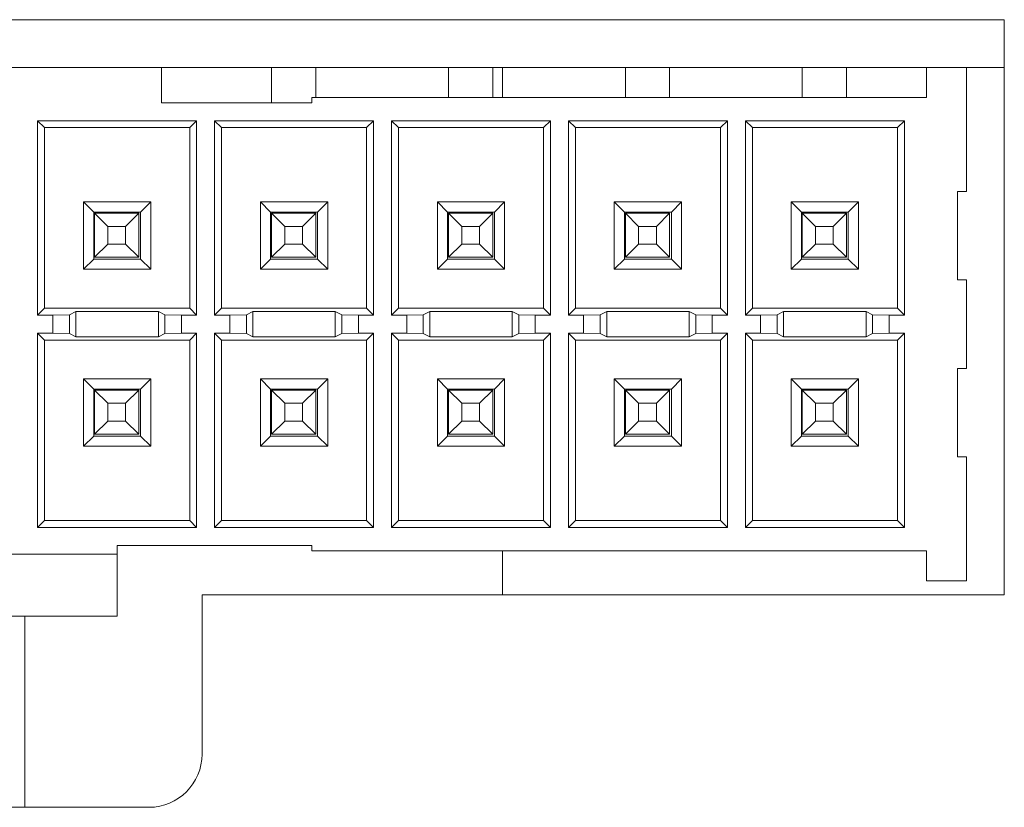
# Model space of a CAD drawing. Header units: inches. Extents: x 0.3 to 21.7, y 0.5 to 16.5.
# Tile 16 of 37: x 7.585 to 8.142, y 6.269 to 6.714. Entities that reach past the tile are written whole.
import ezdxf

# ---------------------------------------------------------------- set-up
doc = ezdxf.new("R2010")
doc.units = ezdxf.units.IN
doc.header["$MEASUREMENT"] = 0

msp = doc.modelspace()

# ---------------------------------------------------------------- linework, layer by layer
at = {"color": 7, "linetype": 'Continuous', "lineweight": 15}
for p, q in [((8.14158, 6.71397), (7.03958, 6.71397)), ((8.14158, 6.38897), (8.14158, 6.71397)), ((7.66518, 6.68697), (7.51518, 6.68697)), ((7.66518, 6.66697), (7.66518, 6.68697)), ((7.66518, 6.68697), (8.09768, 6.68697)), ((7.72743, 6.66697), (7.72743, 6.68697)), ((7.75243, 6.66997), (7.75243, 6.68697)), ((7.82743, 6.66997), (7.82743, 6.68697)), ((7.85243, 6.66997), (7.85243, 6.68697)), ((7.85793, 6.66997), (7.85793, 6.68697)), ((7.92743, 6.66997), (7.92743, 6.68697)), ((7.95243, 6.66997), (7.95243, 6.68697)), ((8.02743, 6.66997), (8.02743, 6.68697)), ((8.05243, 6.66997), (8.05243, 6.68697)), ((8.09768, 6.68697), (8.09768, 6.66997)), ((8.12018, 6.68697), (8.09768, 6.68697)), ((8.12018, 6.61697), (8.12018, 6.68697)), ((8.12018, 6.68697), (8.14158, 6.68697)), ((7.75018, 6.66697), (7.66518, 6.66697)), ((7.75018, 6.66997), (7.75018, 6.66697)), ((8.09768, 6.66997), (7.75018, 6.66997)), ((7.68511, 6.6569), (7.59525, 6.6569)), ((7.59525, 6.6569), (7.59525, 6.54705)), ((7.59525, 6.6569), (7.59918, 6.65297)), ((7.68511, 6.6569), (7.68118, 6.65297)), ((7.68511, 6.54705), (7.68511, 6.6569)), ((7.78511, 6.6569), (7.69525, 6.6569)), ((7.69525, 6.6569), (7.69525, 6.54705)), ((7.69525, 6.6569), (7.69918, 6.65297)), ((7.78511, 6.6569), (7.78118, 6.65297)), ((7.78511, 6.54705), (7.78511, 6.6569)), ((7.88511, 6.6569), (7.79525, 6.6569)), ((7.79525, 6.6569), (7.79525, 6.54705)), ((7.79525, 6.6569), (7.79918, 6.65297)), ((7.88511, 6.6569), (7.88118, 6.65297)), ((7.88511, 6.54705), (7.88511, 6.6569)), ((7.98511, 6.6569), (7.89525, 6.6569)), ((7.89525, 6.6569), (7.89525, 6.54705)), ((7.89525, 6.6569), (7.89918, 6.65297)), ((7.98511, 6.6569), (7.98118, 6.65297)), ((7.98511, 6.54705), (7.98511, 6.6569)), ((8.08511, 6.6569), (7.99525, 6.6569)), ((7.99525, 6.6569), (7.99525, 6.54705)), ((7.99525, 6.6569), (7.99918, 6.65297)), ((8.08511, 6.6569), (8.08118, 6.65297)), ((8.08511, 6.54705), (8.08511, 6.6569)), ((7.68118, 6.65297), (7.59918, 6.65297)), ((7.59918, 6.65297), (7.59918, 6.55097)), ((7.68118, 6.55097), (7.68118, 6.65297)), ((7.69918, 6.65297), (7.69918, 6.55097)), ((7.78118, 6.65297), (7.69918, 6.65297)), ((7.78118, 6.55097), (7.78118, 6.65297)), ((7.79918, 6.65297), (7.79918, 6.55097)), ((7.88118, 6.65297), (7.79918, 6.65297)), ((7.88118, 6.55097), (7.88118, 6.65297)), ((7.98118, 6.65297), (7.89918, 6.65297)), ((7.89918, 6.65297), (7.89918, 6.55097)), ((7.98118, 6.55097), (7.98118, 6.65297)), ((8.08118, 6.65297), (7.99918, 6.65297)), ((7.99918, 6.65297), (7.99918, 6.55097)), ((8.08118, 6.55097), (8.08118, 6.65297)), ((8.11518, 6.61697), (8.12018, 6.61697)), ((8.11518, 6.61697), (8.11518, 6.56697)), ((7.62116, 6.57295), (7.62116, 6.611)), ((7.62116, 6.611), (7.6592, 6.611)), ((7.62116, 6.611), (7.62693, 6.60522)), ((7.65343, 6.60522), (7.6592, 6.611)), ((7.6592, 6.57295), (7.6592, 6.611)), ((7.72116, 6.611), (7.72693, 6.60522)), ((7.72116, 6.611), (7.7592, 6.611)), ((7.72116, 6.57295), (7.72116, 6.611)), ((7.75343, 6.60522), (7.7592, 6.611)), ((7.7592, 6.57295), (7.7592, 6.611)), ((7.82116, 6.57295), (7.82116, 6.611)), ((7.82116, 6.611), (7.8592, 6.611)), ((7.82116, 6.611), (7.82693, 6.60522)), ((7.85343, 6.60522), (7.8592, 6.611)), ((7.8592, 6.57295), (7.8592, 6.611)), ((7.92116, 6.611), (7.92693, 6.60522)), ((7.92116, 6.611), (7.9592, 6.611)), ((7.92116, 6.57295), (7.92116, 6.611)), ((7.95343, 6.60522), (7.9592, 6.611)), ((7.9592, 6.57295), (7.9592, 6.611)), ((8.02116, 6.57295), (8.02116, 6.611)), ((8.02116, 6.611), (8.0592, 6.611)), ((8.02116, 6.611), (8.02693, 6.60522)), ((8.05343, 6.60522), (8.0592, 6.611)), ((8.0592, 6.57295), (8.0592, 6.611)), ((7.62693, 6.60522), (7.65343, 6.60522)), ((7.62693, 6.57872), (7.62693, 6.60522)), ((7.62743, 6.60472), (7.65243, 6.60472)), ((7.62743, 6.60472), (7.63493, 6.59722)), ((7.62743, 6.57972), (7.62743, 6.60472)), ((7.65243, 6.60472), (7.64493, 6.59722)), ((7.65243, 6.60472), (7.65243, 6.57972)), ((7.65343, 6.57872), (7.65343, 6.60522)), ((7.72693, 6.60522), (7.75343, 6.60522)), ((7.72693, 6.57872), (7.72693, 6.60522)), ((7.72743, 6.60472), (7.75243, 6.60472)), ((7.72743, 6.60472), (7.73493, 6.59722)), ((7.72743, 6.57972), (7.72743, 6.60472)), ((7.75243, 6.60472), (7.74493, 6.59722)), ((7.75243, 6.60472), (7.75243, 6.57972)), ((7.75343, 6.57872), (7.75343, 6.60522)), ((7.82693, 6.60522), (7.85343, 6.60522)), ((7.82693, 6.57872), (7.82693, 6.60522)), ((7.82743, 6.57972), (7.82743, 6.60472)), ((7.82743, 6.60472), (7.83493, 6.59722)), ((7.82743, 6.60472), (7.85243, 6.60472)), ((7.85243, 6.60472), (7.84493, 6.59722)), ((7.85243, 6.60472), (7.85243, 6.57972)), ((7.85343, 6.57872), (7.85343, 6.60522)), ((7.92693, 6.60522), (7.95343, 6.60522)), ((7.92693, 6.57872), (7.92693, 6.60522)), ((7.92743, 6.57972), (7.92743, 6.60472)), ((7.92743, 6.60472), (7.93493, 6.59722)), ((7.92743, 6.60472), (7.95243, 6.60472)), ((7.95243, 6.60472), (7.94493, 6.59722)), ((7.95243, 6.60472), (7.95243, 6.57972)), ((7.95343, 6.57872), (7.95343, 6.60522)), ((8.02693, 6.60522), (8.05343, 6.60522)), ((8.02693, 6.57872), (8.02693, 6.60522)), ((8.02743, 6.57972), (8.02743, 6.60472)), ((8.02743, 6.60472), (8.03493, 6.59722)), ((8.02743, 6.60472), (8.05243, 6.60472)), ((8.05243, 6.60472), (8.04493, 6.59722)), ((8.05243, 6.60472), (8.05243, 6.57972)), ((8.05343, 6.57872), (8.05343, 6.60522)), ((7.64493, 6.59722), (7.63493, 6.59722)), ((7.63493, 6.59722), (7.63493, 6.58722)), ((7.64493, 6.58722), (7.64493, 6.59722)), ((7.73493, 6.59722), (7.73493, 6.58722)), ((7.74493, 6.59722), (7.73493, 6.59722)), ((7.74493, 6.58722), (7.74493, 6.59722)), ((7.83493, 6.59722), (7.83493, 6.58722)), ((7.84493, 6.59722), (7.83493, 6.59722)), ((7.84493, 6.58722), (7.84493, 6.59722)), ((7.93493, 6.59722), (7.93493, 6.58722)), ((7.94493, 6.59722), (7.93493, 6.59722)), ((7.94493, 6.58722), (7.94493, 6.59722)), ((8.03493, 6.59722), (8.03493, 6.58722)), ((8.04493, 6.59722), (8.03493, 6.59722)), ((8.04493, 6.58722), (8.04493, 6.59722)), ((7.63493, 6.58722), (7.62743, 6.57972)), ((7.63493, 6.58722), (7.64493, 6.58722)), ((7.64493, 6.58722), (7.65243, 6.57972)), ((7.73493, 6.58722), (7.72743, 6.57972)), ((7.73493, 6.58722), (7.74493, 6.58722)), ((7.74493, 6.58722), (7.75243, 6.57972)), ((7.83493, 6.58722), (7.82743, 6.57972)), ((7.83493, 6.58722), (7.84493, 6.58722)), ((7.84493, 6.58722), (7.85243, 6.57972)), ((7.93493, 6.58722), (7.92743, 6.57972)), ((7.93493, 6.58722), (7.94493, 6.58722)), ((7.94493, 6.58722), (7.95243, 6.57972)), ((8.03493, 6.58722), (8.02743, 6.57972)), ((8.03493, 6.58722), (8.04493, 6.58722)), ((8.04493, 6.58722), (8.05243, 6.57972)), ((7.62693, 6.57872), (7.62116, 6.57295)), ((7.65343, 6.57872), (7.62693, 6.57872)), ((7.65243, 6.57972), (7.62743, 6.57972)), ((7.6592, 6.57295), (7.65343, 6.57872)), ((7.72693, 6.57872), (7.72116, 6.57295)), ((7.75343, 6.57872), (7.72693, 6.57872)), ((7.75243, 6.57972), (7.72743, 6.57972)), ((7.7592, 6.57295), (7.75343, 6.57872)), ((7.82693, 6.57872), (7.82116, 6.57295)), ((7.85343, 6.57872), (7.82693, 6.57872)), ((7.85243, 6.57972), (7.82743, 6.57972)), ((7.8592, 6.57295), (7.85343, 6.57872)), ((7.92693, 6.57872), (7.92116, 6.57295)), ((7.95343, 6.57872), (7.92693, 6.57872)), ((7.95243, 6.57972), (7.92743, 6.57972)), ((7.9592, 6.57295), (7.95343, 6.57872)), ((8.02693, 6.57872), (8.02116, 6.57295)), ((8.05343, 6.57872), (8.02693, 6.57872)), ((8.05243, 6.57972), (8.02743, 6.57972)), ((8.0592, 6.57295), (8.05343, 6.57872)), ((7.6592, 6.57295), (7.62116, 6.57295)), ((7.7592, 6.57295), (7.72116, 6.57295)), ((7.8592, 6.57295), (7.82116, 6.57295)), ((7.9592, 6.57295), (7.92116, 6.57295)), ((8.0592, 6.57295), (8.02116, 6.57295)), ((8.11518, 6.56697), (8.12018, 6.56697)), ((8.12018, 6.51697), (8.12018, 6.56697)), ((7.59525, 6.54705), (7.59918, 6.55097)), ((7.59918, 6.55097), (7.68118, 6.55097)), ((7.68511, 6.54705), (7.68118, 6.55097)), ((7.69525, 6.54705), (7.69918, 6.55097)), ((7.69918, 6.55097), (7.78118, 6.55097)), ((7.78511, 6.54705), (7.78118, 6.55097)), ((7.79525, 6.54705), (7.79918, 6.55097)), ((7.79918, 6.55097), (7.88118, 6.55097)), ((7.88511, 6.54705), (7.88118, 6.55097)), ((7.89525, 6.54705), (7.89918, 6.55097)), ((7.89918, 6.55097), (7.98118, 6.55097)), ((7.98511, 6.54705), (7.98118, 6.55097)), ((7.99525, 6.54705), (7.99918, 6.55097)), ((7.99918, 6.55097), (8.08118, 6.55097)), ((8.08511, 6.54705), (8.08118, 6.55097)), ((7.59525, 6.54705), (7.60383, 6.54705)), ((7.6132, 6.54731), (7.60383, 6.54705)), ((7.60383, 6.54705), (7.60383, 6.5369)), ((7.61687, 6.54914), (7.6132, 6.54731)), ((7.6132, 6.54731), (7.6132, 6.53664)), ((7.66349, 6.54914), (7.61687, 6.54914)), ((7.61687, 6.54914), (7.61687, 6.53481)), ((7.66716, 6.54731), (7.66349, 6.54914)), ((7.66349, 6.54914), (7.66349, 6.53481)), ((7.66716, 6.53664), (7.66716, 6.54731)), ((7.67653, 6.54705), (7.66716, 6.54731)), ((7.67653, 6.54705), (7.67653, 6.5369)), ((7.67653, 6.54705), (7.68511, 6.54705)), ((7.69525, 6.54705), (7.70383, 6.54705)), ((7.7132, 6.54731), (7.70383, 6.54705)), ((7.70383, 6.54705), (7.70383, 6.5369)), ((7.71687, 6.54914), (7.7132, 6.54731)), ((7.7132, 6.54731), (7.7132, 6.53664)), ((7.76349, 6.54914), (7.71687, 6.54914)), ((7.71687, 6.54914), (7.71687, 6.53481)), ((7.76716, 6.54731), (7.76349, 6.54914)), ((7.76349, 6.54914), (7.76349, 6.53481)), ((7.76716, 6.53664), (7.76716, 6.54731)), ((7.77653, 6.54705), (7.76716, 6.54731)), ((7.77653, 6.54705), (7.77653, 6.5369)), ((7.77653, 6.54705), (7.78511, 6.54705)), ((7.79525, 6.54705), (7.80383, 6.54705)), ((7.8132, 6.54731), (7.80383, 6.54705)), ((7.80383, 6.54705), (7.80383, 6.5369)), ((7.81687, 6.54914), (7.8132, 6.54731)), ((7.8132, 6.54731), (7.8132, 6.53664)), ((7.86349, 6.54914), (7.81687, 6.54914)), ((7.81687, 6.54914), (7.81687, 6.53481)), ((7.86716, 6.54731), (7.86349, 6.54914)), ((7.86349, 6.54914), (7.86349, 6.53481)), ((7.87653, 6.54705), (7.86716, 6.54731)), ((7.86716, 6.53664), (7.86716, 6.54731)), ((7.87653, 6.54705), (7.87653, 6.5369)), ((7.87653, 6.54705), (7.88511, 6.54705)), ((7.89525, 6.54705), (7.90383, 6.54705)), ((7.9132, 6.54731), (7.90383, 6.54705)), ((7.90383, 6.54705), (7.90383, 6.5369)), ((7.91687, 6.54914), (7.9132, 6.54731)), ((7.9132, 6.54731), (7.9132, 6.53664)), ((7.96349, 6.54914), (7.91687, 6.54914)), ((7.91687, 6.54914), (7.91687, 6.53481)), ((7.96716, 6.54731), (7.96349, 6.54914)), ((7.96349, 6.54914), (7.96349, 6.53481)), ((7.97653, 6.54705), (7.96716, 6.54731)), ((7.96716, 6.53664), (7.96716, 6.54731)), ((7.97653, 6.54705), (7.97653, 6.5369)), ((7.97653, 6.54705), (7.98511, 6.54705)), ((7.99525, 6.54705), (8.00383, 6.54705)), ((8.0132, 6.54731), (8.00383, 6.54705)), ((8.00383, 6.54705), (8.00383, 6.5369)), ((8.01687, 6.54914), (8.0132, 6.54731)), ((8.0132, 6.54731), (8.0132, 6.53664)), ((8.06349, 6.54914), (8.01687, 6.54914)), ((8.01687, 6.54914), (8.01687, 6.53481)), ((8.06716, 6.54731), (8.06349, 6.54914)), ((8.06349, 6.54914), (8.06349, 6.53481)), ((8.07653, 6.54705), (8.06716, 6.54731)), ((8.06716, 6.53664), (8.06716, 6.54731)), ((8.07653, 6.54705), (8.07653, 6.5369)), ((8.07653, 6.54705), (8.08511, 6.54705)), ((7.59525, 6.5369), (7.60383, 6.5369)), ((7.59525, 6.42705), (7.59525, 6.5369)), ((7.59525, 6.5369), (7.59918, 6.53297)), ((7.6132, 6.53664), (7.60383, 6.5369)), ((7.61687, 6.53481), (7.6132, 6.53664)), ((7.66349, 6.53481), (7.61687, 6.53481)), ((7.66716, 6.53664), (7.66349, 6.53481)), ((7.67653, 6.5369), (7.66716, 6.53664)), ((7.67653, 6.5369), (7.68511, 6.5369)), ((7.68511, 6.5369), (7.68118, 6.53297)), ((7.68511, 6.5369), (7.68511, 6.42705)), ((7.69525, 6.5369), (7.70383, 6.5369)), ((7.69525, 6.42705), (7.69525, 6.5369)), ((7.69525, 6.5369), (7.69918, 6.53297)), ((7.7132, 6.53664), (7.70383, 6.5369)), ((7.71687, 6.53481), (7.7132, 6.53664)), ((7.76349, 6.53481), (7.71687, 6.53481)), ((7.76716, 6.53664), (7.76349, 6.53481)), ((7.77653, 6.5369), (7.76716, 6.53664)), ((7.77653, 6.5369), (7.78511, 6.5369)), ((7.78511, 6.5369), (7.78118, 6.53297)), ((7.78511, 6.5369), (7.78511, 6.42705)), ((7.79525, 6.5369), (7.80383, 6.5369)), ((7.79525, 6.42705), (7.79525, 6.5369)), ((7.79525, 6.5369), (7.79918, 6.53297)), ((7.8132, 6.53664), (7.80383, 6.5369)), ((7.81687, 6.53481), (7.8132, 6.53664)), ((7.86349, 6.53481), (7.81687, 6.53481)), ((7.86716, 6.53664), (7.86349, 6.53481)), ((7.87653, 6.5369), (7.86716, 6.53664)), ((7.87653, 6.5369), (7.88511, 6.5369)), ((7.88511, 6.5369), (7.88118, 6.53297)), ((7.88511, 6.5369), (7.88511, 6.42705)), ((7.89525, 6.5369), (7.90383, 6.5369)), ((7.89525, 6.42705), (7.89525, 6.5369)), ((7.89525, 6.5369), (7.89918, 6.53297)), ((7.9132, 6.53664), (7.90383, 6.5369)), ((7.91687, 6.53481), (7.9132, 6.53664)), ((7.96349, 6.53481), (7.91687, 6.53481)), ((7.96716, 6.53664), (7.96349, 6.53481)), ((7.97653, 6.5369), (7.96716, 6.53664)), ((7.97653, 6.5369), (7.98511, 6.5369)), ((7.98511, 6.5369), (7.98118, 6.53297)), ((7.98511, 6.5369), (7.98511, 6.42705)), ((7.99525, 6.5369), (8.00383, 6.5369)), ((7.99525, 6.42705), (7.99525, 6.5369)), ((7.99525, 6.5369), (7.99918, 6.53297)), ((8.0132, 6.53664), (8.00383, 6.5369)), ((8.01687, 6.53481), (8.0132, 6.53664)), ((8.06349, 6.53481), (8.01687, 6.53481)), ((8.06716, 6.53664), (8.06349, 6.53481)), ((8.07653, 6.5369), (8.06716, 6.53664)), ((8.07653, 6.5369), (8.08511, 6.5369)), ((8.08511, 6.5369), (8.08118, 6.53297)), ((8.08511, 6.5369), (8.08511, 6.42705)), ((7.59918, 6.53297), (7.68118, 6.53297)), ((7.59918, 6.43097), (7.59918, 6.53297)), ((7.68118, 6.53297), (7.68118, 6.43097)), ((7.69918, 6.43097), (7.69918, 6.53297)), ((7.69918, 6.53297), (7.78118, 6.53297)), ((7.78118, 6.53297), (7.78118, 6.43097)), ((7.79918, 6.43097), (7.79918, 6.53297)), ((7.79918, 6.53297), (7.88118, 6.53297)), ((7.88118, 6.53297), (7.88118, 6.43097)), ((7.89918, 6.53297), (7.98118, 6.53297)), ((7.89918, 6.43097), (7.89918, 6.53297)), ((7.98118, 6.53297), (7.98118, 6.43097)), ((7.99918, 6.53297), (8.08118, 6.53297)), ((7.99918, 6.43097), (7.99918, 6.53297)), ((8.08118, 6.53297), (8.08118, 6.43097)), ((8.11518, 6.51697), (8.12018, 6.51697)), ((8.11518, 6.51697), (8.11518, 6.46697)), ((7.6592, 6.511), (7.62116, 6.511)), ((7.62116, 6.511), (7.62116, 6.47295)), ((7.62693, 6.50522), (7.62116, 6.511)), ((7.6592, 6.511), (7.65343, 6.50522)), ((7.6592, 6.511), (7.6592, 6.47295)), ((7.7592, 6.511), (7.72116, 6.511)), ((7.72116, 6.511), (7.72116, 6.47295)), ((7.72693, 6.50522), (7.72116, 6.511)), ((7.7592, 6.511), (7.75343, 6.50522)), ((7.7592, 6.511), (7.7592, 6.47295)), ((7.8592, 6.511), (7.82116, 6.511)), ((7.82116, 6.511), (7.82116, 6.47295)), ((7.82693, 6.50522), (7.82116, 6.511)), ((7.8592, 6.511), (7.85343, 6.50522)), ((7.8592, 6.511), (7.8592, 6.47295)), ((7.9592, 6.511), (7.92116, 6.511)), ((7.92116, 6.511), (7.92116, 6.47295)), ((7.92693, 6.50522), (7.92116, 6.511)), ((7.9592, 6.511), (7.95343, 6.50522)), ((7.9592, 6.511), (7.9592, 6.47295)), ((8.0592, 6.511), (8.02116, 6.511)), ((8.02116, 6.511), (8.02116, 6.47295)), ((8.02693, 6.50522), (8.02116, 6.511)), ((8.0592, 6.511), (8.05343, 6.50522)), ((8.0592, 6.511), (8.0592, 6.47295)), ((7.62693, 6.50522), (7.62693, 6.47872)), ((7.65343, 6.50522), (7.62693, 6.50522)), ((7.65343, 6.50522), (7.65343, 6.47872)), ((7.75343, 6.50522), (7.72693, 6.50522)), ((7.72693, 6.50522), (7.72693, 6.47872)), ((7.75343, 6.50522), (7.75343, 6.47872)), ((7.82693, 6.50522), (7.82693, 6.47872)), ((7.85343, 6.50522), (7.82693, 6.50522)), ((7.85343, 6.50522), (7.85343, 6.47872)), ((7.95343, 6.50522), (7.92693, 6.50522)), ((7.92693, 6.50522), (7.92693, 6.47872)), ((7.95343, 6.50522), (7.95343, 6.47872)), ((8.02693, 6.50522), (8.02693, 6.47872)), ((8.05343, 6.50522), (8.02693, 6.50522)), ((8.05343, 6.50522), (8.05343, 6.47872)), ((7.62743, 6.50472), (7.65243, 6.50472)), ((7.62743, 6.50472), (7.63493, 6.49722)), ((7.62743, 6.47972), (7.62743, 6.50472)), ((7.65243, 6.50472), (7.64493, 6.49722)), ((7.65243, 6.50472), (7.65243, 6.47972)), ((7.72743, 6.50472), (7.75243, 6.50472)), ((7.72743, 6.50472), (7.73493, 6.49722)), ((7.72743, 6.47972), (7.72743, 6.50472)), ((7.75243, 6.50472), (7.74493, 6.49722)), ((7.75243, 6.50472), (7.75243, 6.47972)), ((7.82743, 6.47972), (7.82743, 6.50472)), ((7.82743, 6.50472), (7.83493, 6.49722)), ((7.82743, 6.50472), (7.85243, 6.50472)), ((7.85243, 6.50472), (7.84493, 6.49722)), ((7.85243, 6.50472), (7.85243, 6.47972)), ((7.92743, 6.50472), (7.95243, 6.50472)), ((7.92743, 6.50472), (7.93493, 6.49722)), ((7.92743, 6.47972), (7.92743, 6.50472)), ((7.95243, 6.50472), (7.94493, 6.49722)), ((7.95243, 6.50472), (7.95243, 6.47972)), ((8.02743, 6.47972), (8.02743, 6.50472)), ((8.02743, 6.50472), (8.03493, 6.49722)), ((8.02743, 6.50472), (8.05243, 6.50472)), ((8.05243, 6.50472), (8.04493, 6.49722)), ((8.05243, 6.50472), (8.05243, 6.47972)), ((7.64493, 6.49722), (7.63493, 6.49722)), ((7.63493, 6.49722), (7.63493, 6.48722)), ((7.64493, 6.48722), (7.64493, 6.49722)), ((7.74493, 6.49722), (7.73493, 6.49722)), ((7.73493, 6.49722), (7.73493, 6.48722)), ((7.74493, 6.48722), (7.74493, 6.49722)), ((7.83493, 6.49722), (7.83493, 6.48722)), ((7.84493, 6.49722), (7.83493, 6.49722)), ((7.84493, 6.48722), (7.84493, 6.49722)), ((7.94493, 6.49722), (7.93493, 6.49722)), ((7.93493, 6.49722), (7.93493, 6.48722)), ((7.94493, 6.48722), (7.94493, 6.49722)), ((8.03493, 6.49722), (8.03493, 6.48722)), ((8.04493, 6.49722), (8.03493, 6.49722)), ((8.04493, 6.48722), (8.04493, 6.49722)), ((7.63493, 6.48722), (7.62743, 6.47972)), ((7.63493, 6.48722), (7.64493, 6.48722)), ((7.64493, 6.48722), (7.65243, 6.47972)), ((7.73493, 6.48722), (7.72743, 6.47972)), ((7.73493, 6.48722), (7.74493, 6.48722)), ((7.74493, 6.48722), (7.75243, 6.47972)), ((7.83493, 6.48722), (7.82743, 6.47972)), ((7.83493, 6.48722), (7.84493, 6.48722)), ((7.84493, 6.48722), (7.85243, 6.47972)), ((7.93493, 6.48722), (7.92743, 6.47972)), ((7.93493, 6.48722), (7.94493, 6.48722)), ((7.94493, 6.48722), (7.95243, 6.47972)), ((8.03493, 6.48722), (8.02743, 6.47972)), ((8.03493, 6.48722), (8.04493, 6.48722)), ((8.04493, 6.48722), (8.05243, 6.47972)), ((7.62116, 6.47295), (7.62693, 6.47872)), ((7.62693, 6.47872), (7.65343, 6.47872)), ((7.65243, 6.47972), (7.62743, 6.47972)), ((7.65343, 6.47872), (7.6592, 6.47295)), ((7.72116, 6.47295), (7.72693, 6.47872)), ((7.72693, 6.47872), (7.75343, 6.47872)), ((7.75243, 6.47972), (7.72743, 6.47972)), ((7.75343, 6.47872), (7.7592, 6.47295)), ((7.82116, 6.47295), (7.82693, 6.47872)), ((7.82693, 6.47872), (7.85343, 6.47872)), ((7.85243, 6.47972), (7.82743, 6.47972)), ((7.85343, 6.47872), (7.8592, 6.47295)), ((7.92116, 6.47295), (7.92693, 6.47872)), ((7.92693, 6.47872), (7.95343, 6.47872)), ((7.95243, 6.47972), (7.92743, 6.47972)), ((7.95343, 6.47872), (7.9592, 6.47295)), ((8.02116, 6.47295), (8.02693, 6.47872)), ((8.02693, 6.47872), (8.05343, 6.47872)), ((8.05243, 6.47972), (8.02743, 6.47972)), ((8.05343, 6.47872), (8.0592, 6.47295)), ((7.62116, 6.47295), (7.6592, 6.47295)), ((7.72116, 6.47295), (7.7592, 6.47295)), ((7.82116, 6.47295), (7.8592, 6.47295)), ((7.92116, 6.47295), (7.9592, 6.47295)), ((8.02116, 6.47295), (8.0592, 6.47295)), ((8.11518, 6.46697), (8.12018, 6.46697)), ((8.12018, 6.39697), (8.12018, 6.46697)), ((7.59525, 6.42705), (7.59918, 6.43097)), ((7.68118, 6.43097), (7.59918, 6.43097)), ((7.68511, 6.42705), (7.68118, 6.43097)), ((7.69525, 6.42705), (7.69918, 6.43097)), ((7.78118, 6.43097), (7.69918, 6.43097)), ((7.78511, 6.42705), (7.78118, 6.43097)), ((7.79525, 6.42705), (7.79918, 6.43097)), ((7.88118, 6.43097), (7.79918, 6.43097)), ((7.88511, 6.42705), (7.88118, 6.43097)), ((7.89525, 6.42705), (7.89918, 6.43097)), ((7.98118, 6.43097), (7.89918, 6.43097)), ((7.98511, 6.42705), (7.98118, 6.43097)), ((7.99525, 6.42705), (7.99918, 6.43097)), ((8.08118, 6.43097), (7.99918, 6.43097)), ((8.08511, 6.42705), (8.08118, 6.43097)), ((7.68511, 6.42705), (7.59525, 6.42705)), ((7.78511, 6.42705), (7.69525, 6.42705)), ((7.88511, 6.42705), (7.79525, 6.42705)), ((7.98511, 6.42705), (7.89525, 6.42705)), ((8.08511, 6.42705), (7.99525, 6.42705)), ((7.75018, 6.41697), (7.64018, 6.41697)), ((7.64018, 6.41697), (7.64018, 6.41197)), ((7.75018, 6.41397), (7.75018, 6.41697)), ((7.64018, 6.41197), (7.54018, 6.41197)), ((7.64018, 6.41197), (7.64018, 6.37697)), ((8.09768, 6.41397), (7.75018, 6.41397)), ((7.85793, 6.38897), (7.85793, 6.41397)), ((8.09768, 6.41397), (8.09768, 6.39697)), ((8.09768, 6.39697), (8.12018, 6.39697)), ((7.68818, 6.29897), (7.68818, 6.38897)), ((7.68818, 6.38897), (8.14158, 6.38897)), ((7.64018, 6.37697), (7.54018, 6.37697)), ((7.58793, 6.37697), (7.58793, 6.26897)), ((7.51318, 6.26897), (7.65818, 6.26897))]:
    msp.add_line(p, q, dxfattribs=at)
msp.add_arc((7.65818, 6.29897), 0.03, 270, 0, dxfattribs=at)

doc.saveas('drawing.dxf')
